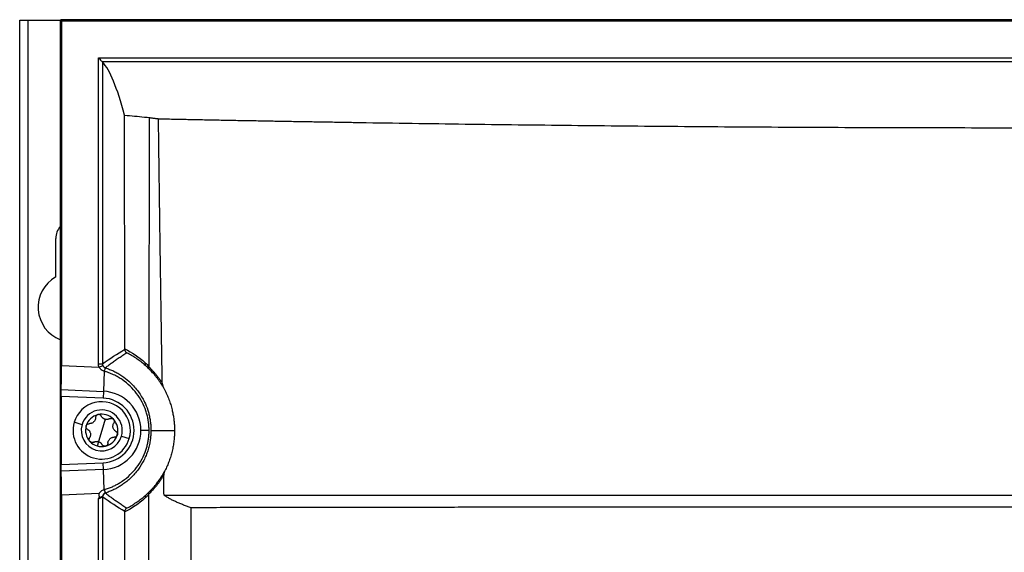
# Model space of a CAD drawing. Header units: millimetres. Extents: x 12 to 1209, y -252 to 1182.
# Tile 97 of 162: x 342 to 462, y 587 to 651. Entities that reach past the tile are written whole.
import ezdxf

# ---------------------------------------------------------------- set-up
doc = ezdxf.new("R2010")
doc.units = ezdxf.units.MM

msp = doc.modelspace()

# ---------------------------------------------------------------- linework, layer by layer
at = {"color": 7, "linetype": 'Continuous', "lineweight": 25}
for p, q in [((342.35, 291.39), (342.35, 651.39)), ((342.35, 651.39), (343.35, 651.39)), ((343.35, 651.39), (343.35, 291.39)), ((343.35, 651.39), (347.31, 651.39)), ((347.31, 291.34), (347.31, 651.43)), ((347.35, 651.39), (347.31, 651.43)), ((347.31, 651.43), (347.35, 651.43)), ((577.39, 651.43), (347.35, 651.43)), ((347.35, 651.43), (347.35, 651.39)), ((347.44, 651.3), (347.35, 651.39)), ((577.35, 651.39), (347.35, 651.39)), ((347.44, 651.3), (347.44, 609.28)), ((347.44, 651.3), (577.26, 651.3)), ((351.95, 609.49), (351.95, 646.79)), ((351.95, 646.79), (572.75, 646.79)), ((572.25, 646.29), (352.45, 646.29)), ((352.45, 646.29), (352.45, 609.49)), ((346.75, 620.08), (346.75, 624.79)), ((347.44, 609.28), (352.03, 609.09)), ((351.95, 609.49), (352.45, 609.49)), ((352.03, 609.09), (352.49, 609.29)), ((352.65, 608.6), (352.55, 606.15)), ((347.41, 606.36), (352.55, 606.15)), ((352.55, 606.15), (352.51, 605.32)), ((347.4, 605.53), (347.4, 597.24)), ((352.51, 605.32), (347.4, 605.53)), ((352.75, 602.76), (352.35, 601.39)), ((349.95, 602.09), (348.99, 602.38)), ((352.35, 601.39), (351.95, 600.02)), ((358.12, 601.39), (357.12, 601.39)), ((358.35, 601.39), (361.22, 601.39)), ((351.95, 600.01), (351.79, 599.49)), ((354.75, 600.68), (355.71, 600.4)), ((347.4, 597.24), (352.51, 597.45)), ((352.55, 596.62), (347.41, 596.41)), ((352.55, 596.62), (352.51, 597.45)), ((352.65, 594.17), (352.55, 596.62)), ((352.03, 593.69), (347.44, 593.5)), ((347.44, 593.5), (347.44, 479.28)), ((351.95, 593.05), (352.04, 593.18)), ((351.95, 479.49), (351.95, 593.05)), ((352.45, 593.29), (352.45, 479.49))]:
    msp.add_line(p, q, dxfattribs=at)
at = {"color": 7, "linetype": 'Continuous', "lineweight": 25, "flags": 128}
msp.add_lwpolyline([(357.56, 639.57), (357.89, 639.54), (358.14, 639.52)], dxfattribs=at)
at = {"color": 7, "linetype": 'Continuous', "lineweight": 25}
for centre, radius, start, end in [((348.85, 624.79), 2.1, 137.3128, 180), ((348.85, 616.39), 4.25, 119.6116, 248.7026), ((357.99, 609.49), 0.363, 158.7596, 221.8159), ((355.63, 607.75), 3.11, 155.9204, 163.9853), ((355.63, 607.75), 3.1, 155.8831, 163.9696), ((352.35, 601.39), 4.77, 0, 87.6502), ((352.35, 601.39), 3.5, 343.6076, 163.6076), ((352.35, 601.39), 3.94, 272.3498, 87.6502), ((352.35, 601.39), 2.5, 343.6076, 163.6076), ((352.35, 601.39), 1.97, 103.6076, 163.6076), ((352.35, 601.39), 1.97, 43.6076, 103.6076), ((352.35, 601.39), 1.44, 68.9593, 78.2559), ((352.96, 603.47), 0.748, 244.6431, 253.6076), ((352.96, 603.47), 0.748, 253.6076, 262.5721), ((352.35, 601.39), 1.97, 343.6076, 43.6076), ((352.35, 601.39), 3.5, 163.6076, 343.6076), ((352.35, 601.39), 2.5, 163.6076, 343.6076), ((352.35, 601.39), 1.97, 163.6076, 223.6076), ((352.35, 601.39), 4.77, 272.3498, 0), ((352.35, 601.39), 1.97, 223.6076, 253.6076), ((352.35, 601.39), 1.44, 248.9593, 253.6076), ((351.74, 599.3), 0.748, 64.6431, 82.5721), ((352.35, 601.39), 1.44, 253.6076, 258.2559), ((352.35, 601.39), 1.98, 283.6076, 343.6076), ((352.35, 601.39), 1.97, 253.6076, 283.6076), ((355.63, 595.03), 3.11, 196.0114, 204.0718), ((355.63, 595.03), 3.1, 196.0304, 204.1169), ((352.95, 593.29), 0.5, 107.7824, 179.986), ((357.99, 593.28), 0.355, 138.2188, 200.4472)]:
    msp.add_arc(centre, radius, start, end, dxfattribs=at)
for points, knots in [([(351.95, 646.79), (352.01, 646.73), (352.07, 646.67), (352.19, 646.54), (352.25, 646.49), (352.35, 646.39), (352.39, 646.35), (352.44, 646.3), (352.45, 646.29), (352.45, 646.29)], [0, 0, 0, 0, 0.25, 0.25, 0.5, 0.5, 0.75, 0.75, 1, 1, 1, 1]), ([(358.14, 639.52), (358.14, 639.49), (358.14, 639.41), (358.14, 639.25), (358.14, 638.97), (358.14, 638.57), (358.14, 638.1), (358.14, 637.15), (358.13, 635.1), (358.13, 631.93), (358.12, 628.14), (358.11, 623.93), (358.1, 619.31), (358.1, 614.26), (358.09, 610.89), (358.09, 609.21)], [0, 0, 0, 0, 0.003125, 0.007813, 0.015625, 0.031251, 0.046876, 0.062502, 0.125003, 0.250006, 0.376201, 0.500009, 0.666937, 0.833601, 1, 1, 1, 1]), ([(358.14, 639.52), (358.19, 639.51), (358.28, 639.49), (358.42, 639.47), (358.58, 639.45), (358.74, 639.43), (358.91, 639.41), (359.08, 639.39), (359.21, 639.37), (359.27, 639.36)], [0, 0, 0, 0, 0.143207, 0.286156, 0.428931, 0.571617, 0.714301, 0.857067, 1, 1, 1, 1]), ([(359.73, 607.12), (359.7, 608.8), (359.65, 611.93), (359.59, 616.3), (359.53, 619.99), (359.46, 624.92), (359.39, 629.96), (359.33, 634.66), (359.3, 637.01), (359.28, 638.19), (359.28, 638.78), (359.27, 639.07), (359.27, 639.21), (359.27, 639.28), (359.27, 639.33), (359.27, 639.35), (359.27, 639.36)], [0, 0, 0, 0, 0.155994, 0.29134, 0.406014, 0.499995, 0.749997, 0.874998, 0.937499, 0.96875, 0.984375, 0.992187, 0.996094, 0.997656, 0.998828, 1, 1, 1, 1]), ([(359.27, 639.36), (359.86, 639.35), (361.06, 639.33), (362.85, 639.29), (364.65, 639.25), (366.45, 639.22), (368.25, 639.18), (370.06, 639.15), (371.87, 639.12), (373.68, 639.08), (375.49, 639.05), (377.31, 639.02), (379.12, 638.99), (380.95, 638.96), (382.77, 638.93), (386.12, 638.87), (391, 638.8), (397.44, 638.71), (403.91, 638.63), (412.54, 638.53), (423.37, 638.43), (436.38, 638.34), (449.4, 638.29), (466.75, 638.26), (488.43, 638.32), (507.87, 638.48), (520.75, 638.63), (527.22, 638.71), (533.66, 638.8), (539.16, 638.88), (543.73, 638.96), (547.37, 639.02), (551.01, 639.08), (554.63, 639.15), (558.24, 639.22), (561.85, 639.29), (564.24, 639.34), (565.43, 639.36)], [0, 0, 0, 0, 0.00896, 0.017918, 0.026875, 0.035831, 0.044786, 0.05374, 0.062694, 0.071648, 0.080602, 0.089557, 0.098512, 0.107468, 0.116425, 0.125384, 0.156764, 0.18813, 0.219495, 0.250869, 0.313459, 0.376039, 0.438172, 0.500302, 0.624595, 0.748901, 0.780289, 0.811669, 0.843052, 0.87445, 0.892389, 0.910324, 0.928256, 0.946187, 0.96412, 0.982057, 1, 1, 1, 1]), ([(355.42, 610.83), (355.25, 610.73), (354.94, 610.53), (354.47, 610.22), (354.02, 609.91), (353.59, 609.61), (353.19, 609.31), (352.92, 609.11), (352.79, 609.01)], [0, 0, 0, 0, 0.1851194, 0.3628577, 0.533215, 0.6961911, 0.8517861, 1, 1, 1, 1]), ([(355.16, 611.27), (355.16, 611.25), (355.16, 611.21), (355.17, 611.14), (355.19, 611.08), (355.22, 611.01), (355.26, 610.96), (355.31, 610.9), (355.37, 610.86), (355.41, 610.84), (355.42, 610.83)], [0, 0, 0, 0, 0.112326, 0.23349, 0.362913, 0.49963, 0.611047, 0.749914, 0.921152, 1, 1, 1, 1]), ([(357.72, 609.25), (357.65, 609.32), (357.5, 609.45), (357.27, 609.64), (357.03, 609.82), (356.79, 610), (356.53, 610.18), (356.27, 610.35), (355.99, 610.52), (355.71, 610.68), (355.52, 610.78), (355.42, 610.83)], [0, 0, 0, 0, 0.098979, 0.200968, 0.30598, 0.414024, 0.525108, 0.639241, 0.75643, 0.876681, 1, 1, 1, 1]), ([(347.41, 606.36), (347.42, 606.52), (347.42, 606.7), (347.43, 607.13), (347.43, 607.37), (347.43, 607.88), (347.44, 608.16), (347.44, 608.72), (347.44, 609), (347.44, 609.28)], [0, 0, 0, 0, 0.25, 0.25, 0.5, 0.5, 0.75, 0.75, 1, 1, 1, 1]), ([(352.64, 608.6), (352.61, 608.61), (352.55, 608.63), (352.46, 608.68), (352.37, 608.72), (352.28, 608.79), (352.18, 608.87), (352.1, 608.97), (352.05, 609.05), (352.03, 609.09)], [0, 0, 0, 0, 0.127376, 0.252638, 0.376921, 0.501388, 0.671295, 0.836286, 1, 1, 1, 1]), ([(352.49, 609.29), (352.5, 609.27), (352.52, 609.23), (352.56, 609.17), (352.62, 609.11), (352.7, 609.05), (352.77, 609.02), (352.79, 609.01)], [0, 0, 0, 0, 0.136411, 0.303627, 0.500194, 0.802578, 1, 1, 1, 1]), ([(358.12, 601.39), (358.12, 601.48), (358.12, 601.65), (358.1, 601.92), (358.08, 602.19), (358.05, 602.45), (358, 602.72), (357.95, 602.98), (357.89, 603.25), (357.81, 603.51), (357.64, 604.06), (357.28, 604.89), (356.64, 605.9), (355.82, 606.82), (355.04, 607.46), (354.34, 607.9), (353.86, 608.15), (353.42, 608.34), (353.04, 608.49), (352.78, 608.56), (352.65, 608.6)], [0, 0, 0, 0, 0.02724, 0.054574, 0.08202, 0.109594, 0.137315, 0.165201, 0.193268, 0.221535, 0.250021, 0.370798, 0.499809, 0.618753, 0.749756, 0.808481, 0.874805, 0.916594, 0.958329, 1, 1, 1, 1]), ([(352.8, 609.01), (352.88, 608.99), (353.05, 608.93), (353.31, 608.83), (353.56, 608.73), (353.81, 608.61), (354.06, 608.48), (354.31, 608.35), (354.56, 608.2), (354.8, 608.05), (355.25, 607.73), (355.97, 607.13), (356.85, 606.13), (357.53, 604.99), (357.91, 604.04), (358.11, 603.37), (358.22, 602.86), (358.29, 602.36), (358.34, 601.87), (358.35, 601.55), (358.35, 601.39)], [0, 0, 0, 0, 0.026603, 0.053502, 0.080697, 0.108188, 0.135976, 0.164062, 0.192445, 0.221125, 0.250104, 0.355128, 0.500012, 0.645278, 0.749887, 0.802666, 0.854058, 0.904072, 0.952717, 1, 1, 1, 1]), ([(358.18, 608.81), (358.17, 608.83), (358.14, 608.85), (358.12, 608.89), (358.11, 608.93), (358.1, 608.95), (358.09, 608.99), (358.08, 609.05), (358.08, 609.11), (358.08, 609.14)], [0, 0, 0, 0, 0.167719, 0.303555, 0.404992, 0.470771, 0.500374, 0.765667, 1, 1, 1, 1]), ([(358.08, 609.14), (358.12, 609.11), (358.18, 609.05), (358.29, 608.95), (358.39, 608.84), (358.5, 608.72), (358.61, 608.6), (358.73, 608.47), (358.88, 608.3), (359.06, 608.07), (359.29, 607.78), (359.51, 607.46), (359.66, 607.24), (359.73, 607.12)], [0, 0, 0, 0, 0.07387, 0.146782, 0.218793, 0.28996, 0.360337, 0.429983, 0.498954, 0.627625, 0.753757, 0.877747, 1, 1, 1, 1]), ([(359.92, 606.52), (359.89, 606.58), (359.82, 606.7), (359.71, 606.87), (359.61, 607.04), (359.51, 607.2), (359.4, 607.36), (359.3, 607.51), (359.19, 607.65), (359.09, 607.79), (358.94, 607.97), (358.76, 608.19), (358.55, 608.43), (358.36, 608.64), (358.24, 608.75), (358.18, 608.81)], [0, 0, 0, 0, 0.055249, 0.110495, 0.165782, 0.221154, 0.276654, 0.332325, 0.38821, 0.444351, 0.50079, 0.624418, 0.748553, 0.873612, 1, 1, 1, 1]), ([(347.4, 605.53), (347.4, 605.69), (347.4, 605.86), (347.41, 606.15), (347.41, 606.28), (347.41, 606.36)], [0, 0, 0, 0, 0.5, 0.5, 1, 1, 1, 1]), ([(359.73, 607.12), (359.73, 607.1), (359.73, 607.05), (359.75, 606.97), (359.77, 606.88), (359.79, 606.8), (359.83, 606.71), (359.87, 606.61), (359.9, 606.55), (359.92, 606.52)], [0, 0, 0, 0, 0.115733, 0.23914, 0.371205, 0.51273, 0.664367, 0.826646, 1, 1, 1, 1]), ([(359.92, 606.52), (359.97, 606.42), (360.08, 606.22), (360.22, 605.92), (360.36, 605.62), (360.48, 605.31), (360.6, 605), (360.71, 604.69), (360.8, 604.37), (360.91, 603.98), (361.01, 603.52), (361.11, 602.99), (361.17, 602.46), (361.21, 601.93), (361.22, 601.57), (361.22, 601.39)], [0, 0, 0, 0, 0.063034, 0.125805, 0.188375, 0.250805, 0.313157, 0.375492, 0.437873, 0.500363, 0.600835, 0.700769, 0.800431, 0.900085, 1, 1, 1, 1]), ([(351.6, 602.95), (351.6, 602.92), (351.6, 602.87), (351.58, 602.8), (351.57, 602.73), (351.53, 602.64), (351.47, 602.53), (351.37, 602.42), (351.25, 602.32), (351.12, 602.26), (350.97, 602.22), (350.88, 602.22), (350.83, 602.21)], [0, 0, 0, 0, 0.069618, 0.134543, 0.194837, 0.250578, 0.379239, 0.50015, 0.621024, 0.749726, 0.865603, 1, 1, 1, 1]), ([(351.89, 603.31), (351.87, 603.3), (351.84, 603.29), (351.79, 603.27), (351.75, 603.25), (351.71, 603.21), (351.66, 603.16), (351.61, 603.07), (351.61, 602.99), (351.6, 602.95)], [0, 0, 0, 0, 0.097487, 0.196081, 0.296022, 0.397541, 0.500858, 0.736255, 1, 1, 1, 1]), ([(352.3, 603.12), (352.29, 603.14), (352.27, 603.17), (352.23, 603.22), (352.18, 603.26), (352.11, 603.3), (352.01, 603.33), (351.93, 603.31), (351.89, 603.31)], [0, 0, 0, 0, 0.135646, 0.264029, 0.385317, 0.499709, 0.754414, 1, 1, 1, 1]), ([(352.64, 602.8), (352.62, 602.81), (352.57, 602.83), (352.51, 602.88), (352.44, 602.94), (352.37, 603.02), (352.33, 603.09), (352.3, 603.12)], [0, 0, 0, 0, 0.158839, 0.325059, 0.499286, 0.732295, 1, 1, 1, 1]), ([(353.33, 602.82), (353.3, 602.81), (353.26, 602.78), (353.18, 602.76), (353.09, 602.73), (352.99, 602.72), (352.91, 602.73), (352.87, 602.73)], [0, 0, 0, 0, 0.182457, 0.349412, 0.501049, 0.759157, 1, 1, 1, 1]), ([(353.33, 602.82), (353.35, 602.83), (353.38, 602.85), (353.44, 602.86), (353.5, 602.87), (353.58, 602.86), (353.68, 602.83), (353.75, 602.78), (353.78, 602.75)], [0, 0, 0, 0, 0.126524, 0.25025, 0.373773, 0.499743, 0.751748, 1, 1, 1, 1]), ([(353.78, 602.75), (353.79, 602.74), (353.81, 602.72), (353.83, 602.68), (353.87, 602.62), (353.89, 602.52), (353.88, 602.42), (353.86, 602.35), (353.84, 602.31), (353.83, 602.29)], [0, 0, 0, 0, 0.083027, 0.166378, 0.250753, 0.499959, 0.749068, 0.875043, 1, 1, 1, 1]), ([(350.62, 601.52), (350.61, 601.53), (350.57, 601.55), (350.53, 601.59), (350.5, 601.64), (350.47, 601.7), (350.45, 601.76), (350.44, 601.82), (350.44, 601.88), (350.45, 601.92), (350.46, 601.95)], [0, 0, 0, 0, 0.126476, 0.250145, 0.373611, 0.499527, 0.624265, 0.749321, 0.875558, 1, 1, 1, 1]), ([(350.46, 601.95), (350.46, 601.96), (350.47, 601.99), (350.49, 602.02), (350.53, 602.08), (350.6, 602.15), (350.69, 602.2), (350.77, 602.21), (350.81, 602.21), (350.83, 602.21)], [0, 0, 0, 0, 0.083027, 0.166378, 0.250753, 0.499959, 0.749068, 0.875043, 1, 1, 1, 1]), ([(350.62, 601.52), (350.65, 601.5), (350.69, 601.48), (350.75, 601.43), (350.8, 601.38), (350.86, 601.3), (350.92, 601.2), (350.97, 601.05), (350.99, 600.9), (350.98, 600.76), (350.94, 600.61), (350.9, 600.53), (350.87, 600.48)], [0, 0, 0, 0, 0.0696184, 0.1345429, 0.1948367, 0.2505785, 0.3792391, 0.5001497, 0.6210237, 0.7497258, 0.8656032, 1, 1, 1, 1]), ([(352.65, 594.17), (352.74, 594.2), (352.91, 594.25), (353.17, 594.34), (353.41, 594.43), (353.64, 594.53), (353.87, 594.64), (354.08, 594.74), (354.29, 594.85), (354.48, 594.97), (354.67, 595.08), (355.14, 595.4), (355.83, 595.96), (356.64, 596.87), (357.28, 597.88), (357.67, 598.78), (357.88, 599.47), (357.99, 599.95), (358.06, 600.43), (358.11, 600.91), (358.12, 601.23), (358.12, 601.39)], [0, 0, 0, 0, 0.028489, 0.05618, 0.083091, 0.109238, 0.134636, 0.159301, 0.183248, 0.20649, 0.229043, 0.25092, 0.381758, 0.500582, 0.629507, 0.750223, 0.801285, 0.851691, 0.901543, 0.950946, 1, 1, 1, 1]), ([(358.35, 601.39), (358.35, 601.3), (358.35, 601.14), (358.33, 600.89), (358.31, 600.63), (358.29, 600.38), (358.23, 600.01), (358.14, 599.51), (357.97, 598.92), (357.75, 598.32), (357.4, 597.56), (356.93, 596.8), (356.41, 596.14), (355.97, 595.68), (355.54, 595.28), (355.07, 594.91), (354.62, 594.61), (354.17, 594.34), (353.72, 594.12), (353.26, 593.92), (352.95, 593.82), (352.8, 593.76)], [0, 0, 0, 0, 0.0247295, 0.0496284, 0.0746979, 0.0999393, 0.125354, 0.185895, 0.2497955, 0.3089863, 0.3751026, 0.4994955, 0.5734719, 0.6247268, 0.6897545, 0.749238, 0.8013315, 0.8524525, 0.9026028, 0.9517846, 1, 1, 1, 1]), ([(354.08, 601.26), (354.06, 601.27), (354.01, 601.3), (353.96, 601.35), (353.91, 601.4), (353.85, 601.47), (353.78, 601.58), (353.73, 601.72), (353.71, 601.87), (353.72, 602.02), (353.76, 602.17), (353.8, 602.25), (353.83, 602.29)], [0, 0, 0, 0, 0.069618, 0.134543, 0.194837, 0.250578, 0.379239, 0.50015, 0.621024, 0.749726, 0.865603, 1, 1, 1, 1]), ([(354.08, 601.26), (354.1, 601.25), (354.13, 601.22), (354.17, 601.18), (354.21, 601.13), (354.23, 601.08), (354.25, 601.02), (354.26, 600.96), (354.26, 600.89), (354.25, 600.85), (354.25, 600.83)], [0, 0, 0, 0, 0.126476, 0.250145, 0.373611, 0.499527, 0.624265, 0.749321, 0.875558, 1, 1, 1, 1]), ([(361.22, 601.39), (361.22, 601.28), (361.22, 601.07), (361.21, 600.75), (361.18, 600.43), (361.15, 600.12), (361.11, 599.8), (361.06, 599.49), (361, 599.18), (360.91, 598.76), (360.77, 598.25), (360.57, 597.64), (360.33, 597.05), (360.14, 596.67), (360.05, 596.48)], [0, 0, 0, 0, 0.062767, 0.125337, 0.187771, 0.250127, 0.312464, 0.374843, 0.437323, 0.499962, 0.625091, 0.749824, 0.874635, 1, 1, 1, 1]), ([(350.92, 600.03), (350.91, 600.04), (350.89, 600.06), (350.87, 600.09), (350.84, 600.16), (350.81, 600.25), (350.82, 600.35), (350.85, 600.43), (350.86, 600.46), (350.87, 600.48)], [0, 0, 0, 0, 0.083027, 0.166378, 0.250753, 0.499959, 0.749068, 0.875043, 1, 1, 1, 1]), ([(351.09, 599.93), (351.07, 599.93), (351.04, 599.94), (351, 599.96), (350.96, 599.99), (350.93, 600.01), (350.92, 600.03)], [0, 0, 0, 0, 0.253236, 0.502403, 0.750377, 1, 1, 1, 1]), ([(351.37, 599.96), (351.4, 599.97), (351.45, 599.99), (351.52, 600.02), (351.61, 600.04), (351.71, 600.06), (351.8, 600.05), (351.83, 600.05)], [0, 0, 0, 0, 0.182457, 0.349412, 0.501049, 0.759157, 1, 1, 1, 1]), ([(353.1, 599.83), (353.1, 599.85), (353.11, 599.9), (353.12, 599.98), (353.14, 600.05), (353.17, 600.14), (353.23, 600.24), (353.33, 600.36), (353.45, 600.45), (353.58, 600.52), (353.73, 600.56), (353.82, 600.56), (353.87, 600.56)], [0, 0, 0, 0, 0.069618, 0.134543, 0.194837, 0.250578, 0.379239, 0.50015, 0.621024, 0.749726, 0.865603, 1, 1, 1, 1]), ([(354.25, 600.83), (354.24, 600.82), (354.23, 600.79), (354.21, 600.75), (354.18, 600.69), (354.11, 600.62), (354.01, 600.58), (353.93, 600.56), (353.89, 600.56), (353.87, 600.56)], [0, 0, 0, 0, 0.0830271, 0.1663784, 0.2507528, 0.4999586, 0.7490678, 0.8750431, 1, 1, 1, 1]), ([(351.37, 599.96), (351.36, 599.95), (351.33, 599.94), (351.28, 599.92), (351.23, 599.91), (351.16, 599.91), (351.11, 599.92), (351.09, 599.93)], [0, 0, 0, 0, 0.166001, 0.332649, 0.502313, 0.753757, 1, 1, 1, 1]), ([(352.06, 599.98), (352.08, 599.97), (352.13, 599.94), (352.2, 599.9), (352.27, 599.84), (352.34, 599.76), (352.38, 599.69), (352.4, 599.66)], [0, 0, 0, 0, 0.158839, 0.325059, 0.499286, 0.732295, 1, 1, 1, 1]), ([(352.62, 599.47), (352.61, 599.48), (352.57, 599.49), (352.53, 599.51), (352.48, 599.55), (352.44, 599.59), (352.41, 599.64), (352.4, 599.66)], [0, 0, 0, 0, 0.16382, 0.329134, 0.498108, 0.751373, 1, 1, 1, 1]), ([(352.82, 599.47), (352.8, 599.47), (352.77, 599.46), (352.72, 599.46), (352.67, 599.46), (352.64, 599.47), (352.62, 599.47)], [0, 0, 0, 0, 0.249623, 0.497597, 0.746764, 1, 1, 1, 1]), ([(353.1, 599.83), (353.1, 599.81), (353.1, 599.77), (353.08, 599.71), (353.06, 599.65), (353.03, 599.6), (352.98, 599.56), (352.93, 599.52), (352.88, 599.49), (352.84, 599.47), (352.82, 599.47)], [0, 0, 0, 0, 0.126476, 0.250145, 0.373611, 0.499527, 0.624265, 0.749321, 0.875558, 1, 1, 1, 1]), ([(347.41, 596.41), (347.41, 596.5), (347.41, 596.62), (347.4, 596.92), (347.4, 597.09), (347.4, 597.24)], [0, 0, 0, 0, 0.5, 0.5, 1, 1, 1, 1]), ([(347.44, 593.5), (347.44, 593.78), (347.44, 594.06), (347.44, 594.62), (347.43, 594.89), (347.43, 595.41), (347.43, 595.65), (347.42, 596.07), (347.42, 596.26), (347.41, 596.41)], [0, 0, 0, 0, 0.25, 0.25, 0.5, 0.5, 0.75, 0.75, 1, 1, 1, 1]), ([(358.16, 593.94), (358.19, 593.97), (358.25, 594.03), (358.35, 594.12), (358.45, 594.23), (358.56, 594.34), (358.67, 594.46), (358.78, 594.59), (358.89, 594.73), (359.03, 594.9), (359.18, 595.1), (359.36, 595.34), (359.53, 595.6), (359.71, 595.87), (359.88, 596.17), (360, 596.38), (360.05, 596.48)], [0, 0, 0, 0, 0.064598, 0.128465, 0.191666, 0.254264, 0.316327, 0.377923, 0.439123, 0.499998, 0.585917, 0.670487, 0.753938, 0.836508, 0.918445, 1, 1, 1, 1]), ([(360.05, 596.48), (360.03, 596.44), (359.99, 596.36), (359.94, 596.23), (359.91, 596.09), (359.9, 596), (359.9, 595.96)], [0, 0, 0, 0, 0.259562, 0.49817, 0.765435, 1, 1, 1, 1]), ([(359.9, 595.96), (359.87, 595.9), (359.79, 595.77), (359.68, 595.6), (359.57, 595.42), (359.46, 595.25), (359.35, 595.09), (359.23, 594.94), (359.12, 594.79), (359.01, 594.64), (358.85, 594.46), (358.67, 594.24), (358.45, 594), (358.25, 593.79), (358.12, 593.67), (358.06, 593.61)], [0, 0, 0, 0, 0.053379, 0.107164, 0.161416, 0.216197, 0.271564, 0.327575, 0.384284, 0.441747, 0.500016, 0.61995, 0.743004, 0.869564, 1, 1, 1, 1]), ([(352.03, 593.69), (352.05, 593.71), (352.07, 593.76), (352.12, 593.82), (352.17, 593.88), (352.22, 593.94), (352.32, 594.02), (352.45, 594.11), (352.58, 594.15), (352.64, 594.17)], [0, 0, 0, 0, 0.0986217, 0.1971961, 0.2965328, 0.3974231, 0.5006225, 0.7479851, 1, 1, 1, 1]), ([(352.45, 593.29), (352.45, 593.29), (352.44, 593.29), (352.43, 593.28), (352.41, 593.27), (352.38, 593.25), (352.34, 593.23), (352.29, 593.2), (352.22, 593.17), (352.13, 593.13), (352.04, 593.08), (351.97, 593.06), (351.95, 593.05)], [0, 0, 0, 0, 0.072645, 0.149024, 0.22957, 0.314652, 0.404582, 0.499624, 0.603887, 0.749103, 0.896048, 1, 1, 1, 1]), ([(352.04, 593.18), (352.04, 593.19), (352.06, 593.21), (352.07, 593.25), (352.07, 593.3), (352.06, 593.36), (352.05, 593.45), (352.03, 593.56), (352.03, 593.65), (352.03, 593.69)], [0, 0, 0, 0, 0.077864, 0.159571, 0.24903, 0.342238, 0.499358, 0.754391, 1, 1, 1, 1]), ([(352.79, 593.76), (352.77, 593.75), (352.73, 593.74), (352.66, 593.7), (352.6, 593.65), (352.54, 593.59), (352.5, 593.52), (352.48, 593.46), (352.46, 593.41), (352.45, 593.37), (352.44, 593.35), (352.42, 593.33), (352.39, 593.31), (352.34, 593.28), (352.28, 593.25), (352.18, 593.22), (352.09, 593.19), (352.04, 593.18)], [0, 0, 0, 0, 0.0563438, 0.1171347, 0.1820472, 0.2504752, 0.3293939, 0.3764251, 0.4170972, 0.4565515, 0.5012432, 0.5557861, 0.6260737, 0.6852935, 0.7509878, 0.8671355, 1, 1, 1, 1]), ([(352.8, 593.76), (352.92, 593.66), (353.19, 593.46), (353.6, 593.16), (354.02, 592.86), (354.47, 592.56), (354.94, 592.25), (355.26, 592.04), (355.43, 591.94)], [0, 0, 0, 0, 0.148172, 0.303742, 0.466709, 0.637075, 0.814839, 1, 1, 1, 1]), ([(355.43, 591.94), (355.52, 591.99), (355.71, 592.09), (356, 592.25), (356.27, 592.42), (356.53, 592.59), (356.79, 592.77), (357.03, 592.95), (357.27, 593.13), (357.5, 593.32), (357.65, 593.45), (357.72, 593.52)], [0, 0, 0, 0, 0.123095, 0.243174, 0.360245, 0.474316, 0.585394, 0.693491, 0.798617, 0.900782, 1, 1, 1, 1]), ([(358.07, 593.55), (358.06, 592.4), (358.06, 590.08), (358.06, 586.58), (358.05, 583.02), (358.05, 579.42), (358.04, 575.76), (358.04, 572.05), (358.03, 568.29), (358.03, 564.48), (358.02, 560.61), (358.02, 556.7), (358.01, 552.73), (358.01, 548.72), (358, 544.65), (358, 540.53), (357.99, 535.88), (357.98, 530.66), (357.98, 524.83), (357.97, 518.82), (357.96, 512.65), (357.95, 506.31), (357.94, 499.79), (357.93, 493.11), (357.92, 486.25), (357.91, 481.62), (357.91, 479.28)], [0, 0, 0, 0, 0.0301774, 0.0608059, 0.0918855, 0.1234161, 0.1553977, 0.1878301, 0.2207134, 0.2540476, 0.2878325, 0.3220682, 0.3567546, 0.3918918, 0.4274796, 0.4635181, 0.5000072, 0.5495138, 0.6005322, 0.6530625, 0.7071047, 0.762659, 0.8197254, 0.8783042, 0.9383956, 1, 1, 1, 1]), ([(358.06, 593.61), (358.06, 593.63), (358.06, 593.67), (358.06, 593.73), (358.08, 593.79), (358.1, 593.86), (358.14, 593.91), (358.16, 593.94)], [0, 0, 0, 0, 0.1522841, 0.3199577, 0.5019143, 0.6465026, 1, 1, 1, 1]), ([(363.27, 591.97), (363.1, 592.02), (362.78, 592.13), (362.32, 592.3), (361.87, 592.48), (361.45, 592.66), (361.04, 592.85), (360.66, 593.05), (360.29, 593.27), (360.06, 593.41), (359.94, 593.49)], [0, 0, 0, 0, 0.125515, 0.25061, 0.374768, 0.499995, 0.623132, 0.747484, 0.873092, 1, 1, 1, 1]), ([(359.94, 593.49), (360.56, 593.49), (361.8, 593.49), (363.67, 593.49), (365.53, 593.49), (367.4, 593.49), (369.27, 593.49), (371.15, 593.49), (373.03, 593.49), (374.91, 593.49), (376.79, 593.49), (378.68, 593.49), (380.57, 593.49), (382.46, 593.49), (384.35, 593.49), (386.25, 593.49), (388.14, 593.49), (390.04, 593.49), (391.95, 593.49), (393.85, 593.49), (395.76, 593.49), (397.66, 593.49), (399.57, 593.49), (401.49, 593.49), (403.4, 593.49), (405.32, 593.49), (407.23, 593.49), (409.15, 593.49), (411.07, 593.49), (413, 593.49), (414.92, 593.49), (416.84, 593.49), (418.77, 593.49), (420.7, 593.49), (422.63, 593.49), (424.56, 593.49), (426.49, 593.49), (428.42, 593.49), (430.36, 593.49), (432.29, 593.49), (434.22, 593.49), (436.16, 593.49), (438.1, 593.49), (440.04, 593.49), (441.97, 593.49), (443.91, 593.49), (445.85, 593.49), (447.79, 593.49), (449.73, 593.49), (451.67, 593.49), (453.61, 593.49), (455.56, 593.49), (457.5, 593.49), (459.44, 593.49), (461.38, 593.49), (463.32, 593.49), (465.26, 593.49), (467.21, 593.49), (469.15, 593.49), (471.09, 593.49), (473.03, 593.49), (474.97, 593.49), (476.91, 593.49), (478.85, 593.49), (480.79, 593.49), (482.73, 593.49), (484.67, 593.49), (486.6, 593.49), (488.54, 593.49), (490.48, 593.49), (492.41, 593.49), (494.35, 593.49), (496.28, 593.49), (498.21, 593.49), (500.14, 593.49), (502.07, 593.49), (504, 593.49), (505.93, 593.49), (507.86, 593.49), (509.78, 593.49), (511.71, 593.49), (513.63, 593.49), (515.55, 593.49), (517.47, 593.49), (519.39, 593.49), (521.3, 593.49), (523.22, 593.49), (525.13, 593.49), (527.04, 593.49), (528.95, 593.49), (530.85, 593.49), (532.76, 593.49), (534.66, 593.49), (536.56, 593.49), (538.46, 593.49), (540.35, 593.49), (542.25, 593.49), (544.14, 593.49), (546.03, 593.49), (547.91, 593.49), (549.79, 593.49), (551.68, 593.49), (553.55, 593.49), (555.43, 593.49), (557.3, 593.49), (559.17, 593.49), (561.04, 593.49), (562.9, 593.49), (564.14, 593.49), (564.76, 593.49)], [0, 0, 0, 0, 0.009345, 0.01869, 0.028035, 0.03738, 0.046725, 0.05607, 0.065415, 0.074761, 0.084106, 0.093451, 0.102797, 0.112142, 0.121488, 0.130833, 0.140179, 0.149524, 0.15887, 0.168215, 0.177561, 0.186907, 0.196252, 0.205598, 0.214944, 0.22429, 0.233636, 0.242981, 0.252327, 0.261673, 0.271019, 0.280365, 0.289711, 0.299057, 0.308403, 0.317749, 0.327096, 0.336442, 0.345788, 0.355134, 0.36448, 0.373826, 0.383172, 0.392519, 0.401865, 0.411211, 0.420557, 0.429903, 0.43925, 0.448596, 0.457942, 0.467288, 0.476634, 0.485981, 0.495327, 0.504673, 0.514019, 0.523366, 0.532712, 0.542058, 0.551404, 0.56075, 0.570097, 0.579443, 0.588789, 0.598135, 0.607481, 0.616828, 0.626174, 0.63552, 0.644866, 0.654212, 0.663558, 0.672904, 0.682251, 0.691597, 0.700943, 0.710289, 0.719635, 0.728981, 0.738327, 0.747673, 0.757019, 0.766364, 0.77571, 0.785056, 0.794402, 0.803748, 0.813093, 0.822439, 0.831785, 0.84113, 0.850476, 0.859821, 0.869167, 0.878512, 0.887858, 0.897203, 0.906549, 0.915894, 0.925239, 0.934585, 0.94393, 0.953275, 0.96262, 0.971965, 0.98131, 0.990655, 1, 1, 1, 1]), ([(355.43, 591.94), (355.41, 591.93), (355.37, 591.91), (355.32, 591.87), (355.27, 591.82), (355.22, 591.74), (355.18, 591.64), (355.17, 591.55), (355.17, 591.5)], [0, 0, 0, 0, 0.120979, 0.24549, 0.372675, 0.501534, 0.749058, 1, 1, 1, 1]), ([(363.23, 460.46), (363.23, 462.1), (363.23, 465.34), (363.24, 470.16), (363.24, 474.92), (363.24, 479.6), (363.24, 484.2), (363.24, 488.73), (363.24, 493.19), (363.24, 497.58), (363.24, 501.89), (363.24, 506.13), (363.24, 510.3), (363.24, 514.39), (363.24, 518.41), (363.25, 522.35), (363.25, 528.25), (363.25, 536.08), (363.25, 545.79), (363.25, 555.34), (363.26, 564.73), (363.26, 573.96), (363.26, 583.02), (363.27, 589), (363.27, 591.97)], [0, 0, 0, 0, 0.037227, 0.073898, 0.110012, 0.145571, 0.180573, 0.21502, 0.24891, 0.282244, 0.315022, 0.347243, 0.378909, 0.410018, 0.440571, 0.470568, 0.500009, 0.575126, 0.649014, 0.721673, 0.793101, 0.863298, 0.932265, 1, 1, 1, 1]), ([(561.44, 591.97), (560.86, 591.97), (559.71, 591.97), (557.97, 591.98), (556.23, 591.98), (554.48, 591.98), (552.73, 591.98), (550.97, 591.99), (549.2, 591.99), (547.43, 591.99), (545.66, 591.99), (543.87, 592), (542.09, 592), (540.29, 592), (538.49, 592), (536.69, 592.01), (534.88, 592.01), (533.06, 592.01), (531.24, 592.01), (529.41, 592.01), (527.58, 592.02), (525.74, 592.02), (523.9, 592.02), (522.05, 592.02), (520.2, 592.02), (518.34, 592.03), (516.47, 592.03), (514.6, 592.03), (512.73, 592.03), (510.85, 592.03), (508.97, 592.03), (507.08, 592.03), (505.18, 592.04), (503.28, 592.04), (501.38, 592.04), (499.47, 592.04), (497.56, 592.04), (495.64, 592.04), (493.72, 592.04), (491.79, 592.04), (489.86, 592.04), (487.92, 592.04), (485.98, 592.04), (484.04, 592.05), (482.09, 592.05), (480.13, 592.05), (478.17, 592.05), (476.21, 592.05), (474.25, 592.05), (472.28, 592.05), (470.3, 592.05), (468.32, 592.05), (466.34, 592.05), (464.36, 592.05), (461.67, 592.05), (458.3, 592.05), (454.24, 592.05), (450.2, 592.05), (446.18, 592.05), (442.18, 592.05), (438.2, 592.04), (434.23, 592.04), (430.29, 592.04), (426.37, 592.04), (422.47, 592.04), (418.59, 592.03), (414.74, 592.03), (410.9, 592.03), (407.09, 592.03), (403.31, 592.02), (399.54, 592.02), (395.8, 592.02), (392.09, 592.01), (388.4, 592.01), (384.73, 592), (381.09, 592), (377.47, 591.99), (373.88, 591.99), (370.32, 591.98), (366.78, 591.98), (364.44, 591.97), (363.27, 591.97)], [0, 0, 0, 0, 0.008956, 0.01793, 0.026922, 0.035932, 0.044961, 0.054009, 0.063074, 0.072158, 0.081261, 0.090382, 0.099521, 0.108678, 0.117854, 0.127048, 0.13626, 0.145491, 0.15474, 0.164008, 0.173294, 0.182598, 0.19192, 0.201261, 0.21062, 0.219998, 0.229394, 0.238808, 0.24824, 0.257691, 0.26716, 0.276648, 0.286154, 0.295678, 0.30522, 0.314781, 0.32436, 0.333958, 0.343573, 0.353208, 0.36286, 0.372531, 0.38222, 0.391927, 0.401653, 0.411397, 0.421159, 0.43094, 0.440739, 0.450556, 0.460391, 0.470245, 0.480117, 0.490008, 0.499917, 0.520214, 0.540426, 0.560554, 0.580596, 0.600553, 0.620425, 0.640213, 0.659915, 0.679532, 0.699064, 0.718511, 0.737873, 0.75715, 0.776341, 0.795448, 0.814469, 0.833405, 0.852257, 0.871023, 0.889703, 0.908299, 0.92681, 0.945235, 0.963575, 0.98183, 1, 1, 1, 1]), ([(355.11, 481.26), (355.11, 482.41), (355.11, 484.7), (355.11, 488.14), (355.12, 491.57), (355.12, 495.01), (355.13, 498.45), (355.13, 501.89), (355.13, 505.33), (355.14, 508.77), (355.14, 512.21), (355.14, 515.66), (355.15, 519.1), (355.15, 522.54), (355.15, 525.99), (355.15, 529.43), (355.16, 532.88), (355.16, 537.47), (355.16, 543.21), (355.16, 550.11), (355.17, 557), (355.17, 563.89), (355.17, 570.78), (355.17, 577.68), (355.17, 584.57), (355.17, 589.16), (355.17, 591.46)], [0, 0, 0, 0, 0.031249, 0.062496, 0.093743, 0.12499, 0.156236, 0.187482, 0.218728, 0.249975, 0.281223, 0.312471, 0.343721, 0.374973, 0.406227, 0.437482, 0.46874, 0.5, 0.562516, 0.625024, 0.687524, 0.75002, 0.812514, 0.875007, 0.937502, 1, 1, 1, 1])]:
    msp.add_open_spline(points, degree=3, knots=knots, dxfattribs=at)
for points in [[(355.14, 639.8), (354.24, 643.14), (353.34, 645.31), (352.45, 646.29)], [(355.14, 639.8), (355.94, 639.73), (356.75, 639.65), (357.56, 639.57)], [(355.16, 611.32), (355.15, 620.82), (355.14, 630.31), (355.14, 639.8)], [(352.45, 609.49), (353.35, 610.15), (354.25, 610.73), (355.16, 611.27)], [(355.16, 611.32), (356.02, 610.89), (356.86, 610.34), (357.65, 609.63)], [(355.16, 611.27), (355.16, 611.29), (355.16, 611.31), (355.16, 611.32)], [(357.65, 609.63), (357.8, 609.49), (357.94, 609.35), (358.09, 609.21)], [(352.03, 609.09), (351.98, 609.22), (351.95, 609.35), (351.95, 609.49)], [(352.45, 609.49), (352.45, 609.43), (352.46, 609.35), (352.49, 609.29)], [(352.65, 608.6), (352.65, 608.6), (352.65, 608.6), (352.64, 608.6)], [(352.79, 609.01), (352.8, 609.01), (352.8, 609.01), (352.8, 609.01)], [(358.18, 608.81), (358.03, 608.97), (357.87, 609.11), (357.72, 609.25)], [(358.09, 609.21), (358.09, 609.19), (358.09, 609.16), (358.08, 609.14)], [(359.94, 593.49), (359.93, 594.31), (359.92, 595.14), (359.9, 595.96)], [(352.64, 594.17), (352.65, 594.17), (352.65, 594.17), (352.65, 594.17)], [(355.17, 591.5), (354.26, 592.04), (353.35, 592.62), (352.45, 593.29)], [(352.79, 593.76), (352.79, 593.76), (352.8, 593.76), (352.8, 593.76)], [(352.8, 593.76), (352.8, 593.76), (352.8, 593.76), (352.79, 593.76)], [(357.65, 593.16), (356.86, 592.44), (356.02, 591.89), (355.17, 591.46)], [(358.07, 593.55), (357.93, 593.41), (357.79, 593.28), (357.65, 593.16)], [(357.72, 593.52), (357.87, 593.65), (358.02, 593.79), (358.16, 593.94)], [(358.06, 593.61), (358.06, 593.59), (358.07, 593.57), (358.07, 593.55)], [(355.17, 591.46), (355.17, 591.47), (355.17, 591.49), (355.17, 591.5)]]:
    msp.add_open_spline(points, degree=3, dxfattribs=at)

doc.saveas('drawing.dxf')
